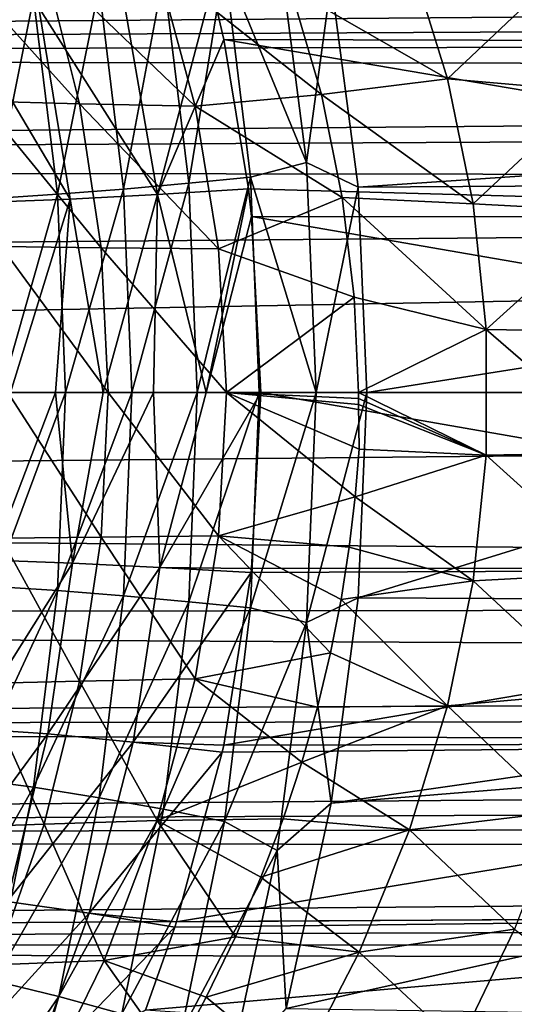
# Model space of a CAD drawing. Header units: metres. Extents: x -27 to 243, y -26 to 26.
# Tile 57 of 88: x 29.24 to 35.34, y -7.53 to 4.59. Entities that reach past the tile are written whole.
import ezdxf

# ---------------------------------------------------------------- set-up
doc = ezdxf.new("R2010")
doc.units = ezdxf.units.M
doc.layers.add('solid_ASS_SW0001', color=7, linetype='CONTINUOUS')

msp = doc.modelspace()

# ---------------------------------------------------------------- linework, layer by layer
at = {"layer": 'solid_ASS_SW0001'}
for points in [[(50.179749, 3.667433, 64.633804), (50.251911, 7.877178, 64.5009), (33.080799, 5.057144, 55.879242)], [(44.517979, 4.312364, 116.007637), (31.608503, 4.981894, 110.836342), (31.173479, 6.515629, 111.036377)], [(44.517979, 4.312364, 116.007637), (31.173479, 6.515629, 111.036377), (44.353966, 6.431781, 116.434906)], [(32.774601, 2.832441, 55.832832), (32.414448, 5.639403, 55.557648), (31.763424, 5.282912, 55.396778)], [(32.774601, 2.832441, 55.832832), (33.080799, 5.057144, 55.879242), (32.414448, 5.639403, 55.557648)], [(113.56752, 5.252032, 152.223404), (-24.759912, 5.492747, 99.109795), (-25.020954, 4.135233, 99.083763)], [(28.353926, 5.356564, -3.34382), (29.539124, 5.313413, 0.619649), (29.976803, 3.555008, 0.448853)], [(28.761957, 3.584279, -3.483658), (28.353926, 5.356564, -3.34382), (29.976803, 3.555008, 0.448853)], [(32.578545, 4.972013, 8.192276), (34.041348, 5.385137, 11.39729), (34.51091, 3.86011, 11.177324)], [(35.89164, 5.166124, 14.433877), (34.51091, 3.86011, 11.177324), (34.041348, 5.385137, 11.39729)], [(113.56752, 5.252032, 152.223404), (-25.020954, 4.135233, 99.083763), (113.732574, 4.829479, 152.310944)], [(29.539124, 5.313413, 0.619649), (30.932125, 5.270261, 4.510684), (31.404083, 3.525737, 4.307316)], [(29.976803, 3.555008, 0.448853), (29.539124, 5.313413, 0.619649), (31.404083, 3.525737, 4.307316)], [(30.932125, 5.270261, 4.510684), (32.578545, 4.972013, 8.192276), (32.958202, 3.66873, 8.014544)], [(31.404083, 3.525737, 4.307316), (30.932125, 5.270261, 4.510684), (32.958202, 3.66873, 8.014544)], [(31.013462, 5.131278, 55.310898), (31.324369, 2.575484, 55.564838), (31.763424, 5.282912, 55.396778)], [(31.324369, 2.575484, 55.564838), (32.085617, 2.651942, 55.651268), (31.763424, 5.282912, 55.396778)], [(32.774601, 2.832441, 55.832832), (31.763424, 5.282912, 55.396778), (32.085617, 2.651942, 55.651268)], [(30.219841, 4.987829, 55.347019), (30.521133, 2.503329, 55.601192), (31.013462, 5.131278, 55.310898)], [(30.521133, 2.503329, 55.601192), (31.324369, 2.575484, 55.564838), (31.013462, 5.131278, 55.310898)], [(35.89164, 5.166124, 14.433877), (36.313614, 3.703259, 14.233393), (34.51091, 3.86011, 11.177324)], [(29.411659, 4.859936, 55.519592), (29.705647, 2.439212, 55.774872), (30.219841, 4.987829, 55.347019)], [(29.705647, 2.439212, 55.774872), (30.521133, 2.503329, 55.601192), (30.219841, 4.987829, 55.347019)], [(30.52038, 4.849289, 110.278793), (31.608503, 4.981894, 110.836342), (30.937922, 2.43821, 110.076851)], [(31.608503, 4.981894, 110.836342), (31.753965, 4.343408, 110.769318), (30.937922, 2.43821, 110.076851)], [(44.517979, 4.312364, 116.007637), (31.753965, 4.343408, 110.769318), (31.608503, 4.981894, 110.836342)], [(32.958202, 3.66873, 8.014544), (32.578545, 4.972013, 8.192276), (34.51091, 3.86011, 11.177324)], [(32.774601, 2.832441, 55.832832), (33.410767, 2.528639, 56.114098), (33.080799, 5.057144, 55.879242)], [(50.179749, 3.667433, 64.633804), (33.080799, 5.057144, 55.879242), (33.410767, 2.528639, 56.114098)], [(28.623629, 4.75468, 55.833054), (28.913149, 2.386702, 56.090343), (29.411659, 4.859936, 55.519592)], [(28.913149, 2.386702, 56.090343), (29.705647, 2.439212, 55.774872), (29.411659, 4.859936, 55.519592)], [(29.477182, 4.73893, 109.569115), (30.52038, 4.849289, 110.278793), (30.937922, 2.43821, 110.076851)], [(113.732574, 4.829479, 152.310944), (-25.020954, 4.135233, 99.083763), (113.867958, 4.393535, 152.385727)], [(28.507872, 4.662266, 108.714203), (29.477182, 4.73893, 109.569115), (29.863203, 2.380538, 109.366478)], [(29.477182, 4.73893, 109.569115), (30.937922, 2.43821, 110.076851), (29.863203, 2.380538, 109.366478)], [(28.507872, 4.662266, 108.714203), (29.863203, 2.380538, 109.366478), (28.86714, 2.340577, 108.503662)], [(113.867958, 4.393535, 152.385727), (-25.020954, 4.135233, 99.083763), (113.972702, 3.947464, 152.447037)], [(31.753965, 4.343408, 110.769318), (32.05901, 2.50842, 110.628464), (30.937922, 2.43821, 110.076851)], [(44.616879, 2.162984, 115.75), (32.05901, 2.50842, 110.628464), (31.753965, 4.343408, 110.769318)], [(44.616879, 2.162984, 115.75), (31.753965, 4.343408, 110.769318), (44.517979, 4.312364, 116.007637)], [(113.972702, 3.947464, 152.447037), (-25.020954, 4.135233, 99.083763), (-25.208183, 2.763942, 99.065544)], [(113.972702, 3.947464, 152.447037), (-25.208183, 2.763942, 99.065544), (114.046211, 3.494796, 152.49437)], [(32.958202, 3.66873, 8.014544), (34.51091, 3.86011, 11.177324), (34.827831, 2.321811, 11.028668)], [(36.313614, 3.703259, 14.233393), (34.827831, 2.321811, 11.028668), (34.51091, 3.86011, 11.177324)], [(31.404083, 3.525737, 4.307316), (32.958202, 3.66873, 8.014544), (33.214874, 2.401945, 7.886384)], [(33.214874, 2.401945, 7.886384), (32.958202, 3.66873, 8.014544), (34.827831, 2.321811, 11.028668)], [(50.170097, 2.635461, 64.651581), (50.179749, 3.667433, 64.633804), (33.410767, 2.528639, 56.114098)], [(36.313614, 3.703259, 14.233393), (36.598335, 2.227674, 14.098024), (34.827831, 2.321811, 11.028668)], [(28.761957, 3.584279, -3.483658), (29.976803, 3.555008, 0.448853), (30.242493, 1.781372, 0.344797)], [(29.009401, 1.796159, -3.568849), (28.761957, 3.584279, -3.483658), (30.242493, 1.781372, 0.344797)], [(29.976803, 3.555008, 0.448853), (31.404083, 3.525737, 4.307316), (31.690853, 1.766586, 4.183406)], [(30.242493, 1.781372, 0.344797), (29.976803, 3.555008, 0.448853), (31.690853, 1.766586, 4.183406)], [(31.690853, 1.766586, 4.183406), (31.404083, 3.525737, 4.307316), (33.214874, 2.401945, 7.886384)], [(114.046211, 3.494796, 152.49437), (-25.208183, 2.763942, 99.065544), (114.099312, 2.58358, 152.546158)], [(32.895161, -0.000259, 55.925411), (32.774601, 2.832441, 55.832832), (32.085617, 2.651942, 55.651268)], [(32.895161, -0.000259, 55.925411), (33.410767, 2.528639, 56.114098), (32.774601, 2.832441, 55.832832)], [(114.099312, 2.58358, 152.546158), (-25.208183, 2.763942, 99.065544), (-25.320784, 1.383675, 99.054779)], [(114.099312, 2.58358, 152.546158), (-25.320784, 1.383675, 99.054779), (-25.35837, 0, 99.051201)], [(114.086655, 0, 152.579132), (114.099312, 2.58358, 152.546158), (-25.35837, 0, 99.051201)], [(30.521133, 2.503329, 55.601192), (30.621853, -0.000423, 55.686619), (31.324369, 2.575484, 55.564838)], [(30.621853, -0.000423, 55.686619), (31.42832, -0.000435, 55.650185), (31.324369, 2.575484, 55.564838)], [(31.324369, 2.575484, 55.564838), (31.42832, -0.000435, 55.650185), (32.085617, 2.651942, 55.651268)], [(31.42832, -0.000435, 55.650185), (32.193375, -0.000448, 55.736805), (32.085617, 2.651942, 55.651268)], [(32.895161, -0.000259, 55.925411), (32.085617, 2.651942, 55.651268), (32.193375, -0.000448, 55.736805)], [(50.170097, 2.635461, 64.651581), (33.519989, -0.00053, 56.19199), (33.410683, -2.529598, 56.114037)], [(50.169891, -2.609056, 64.651962), (50.170097, 2.635461, 64.651581), (33.410683, -2.529598, 56.114037)], [(50.170097, 2.635461, 64.651581), (33.410767, 2.528639, 56.114098), (33.519989, -0.00053, 56.19199)], [(28.913149, 2.386702, 56.090343), (29.009974, -0.000403, 56.176849), (29.705647, 2.439212, 55.774872)], [(29.009974, -0.000403, 56.176849), (29.80393, -0.000412, 55.86068), (29.705647, 2.439212, 55.774872)], [(29.705647, 2.439212, 55.774872), (29.80393, -0.000412, 55.86068), (30.521133, 2.503329, 55.601192)], [(29.80393, -0.000412, 55.86068), (30.621853, -0.000423, 55.686619), (30.521133, 2.503329, 55.601192)], [(29.863203, 2.380538, 109.366478), (30.937922, 2.43821, 110.076851), (30.269096, 0, 109.498726)], [(30.937922, 2.43821, 110.076851), (30.889601, 0, 109.899376), (30.269096, 0, 109.498726)], [(30.937922, 2.43821, 110.076851), (31.538033, 0, 110.253151), (30.889601, 0, 109.899376)], [(30.937922, 2.43821, 110.076851), (32.05901, 2.50842, 110.628464), (31.538033, 0, 110.253151)], [(32.05901, 2.50842, 110.628464), (32.097553, 2.167082, 110.610626), (31.538033, 0, 110.253151)], [(44.616879, 2.162984, 115.75), (32.097553, 2.167082, 110.610626), (32.05901, 2.50842, 110.628464)], [(32.895161, -0.000259, 55.925411), (33.519989, -0.00053, 56.19199), (33.410767, 2.528639, 56.114098)], [(28.86714, 2.340577, 108.503662), (29.863203, 2.380538, 109.366478), (29.125053, 0, 108.565697)], [(29.863203, 2.380538, 109.366478), (29.679819, 0, 109.053337), (29.125053, 0, 108.565697)], [(29.863203, 2.380538, 109.366478), (30.269096, 0, 109.498726), (29.679819, 0, 109.053337)], [(31.690853, 1.766586, 4.183406), (33.214874, 2.401945, 7.886384), (33.361221, 1.174111, 7.811145)], [(33.214874, 2.401945, 7.886384), (34.827831, 2.321811, 11.028668), (34.988235, 0.775562, 10.953338)], [(33.361221, 1.174111, 7.811145), (33.214874, 2.401945, 7.886384), (34.988235, 0.775562, 10.953338)], [(36.598335, 2.227674, 14.098024), (34.988235, 0.775562, 10.953338), (34.827831, 2.321811, 11.028668)], [(36.598335, 2.227674, 14.098024), (36.742428, 0.744468, 14.029477), (34.988235, 0.775562, 10.953338)], [(32.097553, 2.167082, 110.610626), (32.210808, 0, 110.558105), (31.538033, 0, 110.253151)], [(44.649857, 0, 115.663681), (32.210808, 0, 110.558105), (32.097553, 2.167082, 110.610626)], [(44.649857, 0, 115.663681), (32.097553, 2.167082, 110.610626), (44.616879, 2.162984, 115.75)], [(29.009401, 1.796159, -3.568849), (30.242493, 1.781372, 0.344797), (30.332067, 0.000155, 0.309608)], [(29.092749, 0.000156, -3.597656), (29.009401, 1.796159, -3.568849), (30.332067, 0.000155, 0.309608)], [(30.242493, 1.781372, 0.344797), (31.690853, 1.766586, 4.183406), (31.787611, 0.000154, 4.141502)], [(30.332067, 0.000155, 0.309608), (30.242493, 1.781372, 0.344797), (31.787611, 0.000154, 4.141502)], [(31.787611, 0.000154, 4.141502), (31.690853, 1.766586, 4.183406), (33.361221, 1.174111, 7.811145)], [(31.787611, 0.000154, 4.141502), (33.361221, 1.174111, 7.811145), (33.415726, -0.00005, 7.804619)], [(33.415726, -0.00005, 7.804619), (33.361221, 1.174111, 7.811145), (34.988235, 0.775562, 10.953338)], [(33.415726, -0.00005, 7.804619), (34.988235, 0.775562, 10.953338), (34.988415, -0.773315, 10.953265)], [(36.742641, -0.741257, 14.029384), (34.988415, -0.773315, 10.953265), (34.988235, 0.775562, 10.953338)], [(36.742428, 0.744468, 14.029477), (36.742641, -0.741257, 14.029384), (34.988235, 0.775562, 10.953338)], [(114.086655, 0, 152.579132), (-25.35837, 0, 99.051201), (-25.320766, -1.383978, 99.054779)], [(114.086655, 0, 152.579132), (-25.320766, -1.383978, 99.054779), (114.099312, -2.58358, 152.546158)], [(28.892828, -2.066616, 108.487236), (29.125053, 0, 108.565697), (29.679819, 0, 109.053337)], [(29.89113, -2.101979, 109.350998), (28.892828, -2.066616, 108.487236), (29.679819, 0, 109.053337)], [(29.009663, -1.79579, -3.56892), (29.092749, 0.000156, -3.597656), (30.242764, -1.781007, 0.34471)], [(29.092749, 0.000156, -3.597656), (30.332067, 0.000155, 0.309608), (30.242764, -1.781007, 0.34471)], [(29.89113, -2.101979, 109.350998), (29.679819, 0, 109.053337), (30.269096, 0, 109.498726)], [(29.89113, -2.101979, 109.350998), (30.269096, 0, 109.498726), (30.889601, 0, 109.899376)], [(30.968517, -2.153049, 110.061668), (29.89113, -2.101979, 109.350998), (30.889601, 0, 109.899376)], [(30.242764, -1.781007, 0.34471), (30.332067, 0.000155, 0.309608), (31.691135, -1.766224, 4.183304)], [(30.332067, 0.000155, 0.309608), (31.787611, 0.000154, 4.141502), (31.691135, -1.766224, 4.183304)], [(30.968517, -2.153049, 110.061668), (30.889601, 0, 109.899376), (31.538033, 0, 110.253151)], [(30.968517, -2.153049, 110.061668), (31.538033, 0, 110.253151), (32.210808, 0, 110.558105)], [(30.968517, -2.153049, 110.061668), (32.210808, 0, 110.558105), (32.097546, -2.167148, 110.610634)], [(31.691135, -1.766224, 4.183304), (31.787611, 0.000154, 4.141502), (33.373188, -1.286476, 7.860023)], [(31.787611, 0.000154, 4.141502), (33.415726, -0.00005, 7.804619), (33.415543, -0.074304, 7.804705)], [(31.787611, 0.000154, 4.141502), (33.415543, -0.074304, 7.804705), (33.414978, -0.14863, 7.804973)], [(31.787611, 0.000154, 4.141502), (33.414978, -0.14863, 7.804973), (33.425743, -0.697216, 7.868048)], [(31.787611, 0.000154, 4.141502), (33.425743, -0.697216, 7.868048), (33.373188, -1.286476, 7.860023)], [(32.097546, -2.167148, 110.610634), (32.210808, 0, 110.558105), (44.616879, -2.162935, 115.75)], [(44.616879, -2.162935, 115.75), (32.210808, 0, 110.558105), (44.649857, 0, 115.663681)], [(29.009974, -0.000403, 56.176849), (28.913086, -2.387492, 56.090286), (29.80393, -0.000412, 55.86068)], [(28.913086, -2.387492, 56.090286), (29.705582, -2.44002, 55.774815), (29.80393, -0.000412, 55.86068)], [(29.80393, -0.000412, 55.86068), (29.705582, -2.44002, 55.774815), (30.621853, -0.000423, 55.686619)], [(29.705582, -2.44002, 55.774815), (30.521067, -2.504158, 55.601135), (30.621853, -0.000423, 55.686619)], [(30.621853, -0.000423, 55.686619), (30.521067, -2.504158, 55.601135), (31.42832, -0.000435, 55.650185)], [(30.521067, -2.504158, 55.601135), (31.324303, -2.576337, 55.564781), (31.42832, -0.000435, 55.650185)], [(31.42832, -0.000435, 55.650185), (31.324303, -2.576337, 55.564781), (32.193375, -0.000448, 55.736805)], [(31.324303, -2.576337, 55.564781), (32.085545, -2.652821, 55.651215), (32.193375, -0.000448, 55.736805)], [(32.895161, -0.000259, 55.925411), (32.193375, -0.000448, 55.736805), (32.085545, -2.652821, 55.651215)], [(32.774559, -2.832942, 55.832802), (32.895161, -0.000259, 55.925411), (32.085545, -2.652821, 55.651215)], [(32.774559, -2.832942, 55.832802), (33.519989, -0.00053, 56.19199), (32.895161, -0.000259, 55.925411)], [(32.774559, -2.832942, 55.832802), (33.410683, -2.529598, 56.114037), (33.519989, -0.00053, 56.19199)], [(33.414978, -0.14863, 7.804973), (33.415543, -0.074304, 7.804705), (34.988415, -0.773315, 10.953265)], [(33.415543, -0.074304, 7.804705), (33.415726, -0.00005, 7.804619), (34.988415, -0.773315, 10.953265)], [(33.425743, -0.697216, 7.868048), (33.414978, -0.14863, 7.804973), (34.988415, -0.773315, 10.953265)], [(33.373188, -1.286476, 7.860023), (33.425743, -0.697216, 7.868048), (34.988415, -0.773315, 10.953265)], [(33.373188, -1.286476, 7.860023), (34.988415, -0.773315, 10.953265), (34.828362, -2.319512, 11.028455)], [(36.598972, -2.224416, 14.097749), (34.828362, -2.319512, 11.028455), (34.988415, -0.773315, 10.953265)], [(36.742641, -0.741257, 14.029384), (36.598972, -2.224416, 14.097749), (34.988415, -0.773315, 10.953265)], [(31.691135, -1.766224, 4.183304), (33.373188, -1.286476, 7.860023), (33.301853, -1.905711, 7.882598)], [(33.301853, -1.905711, 7.882598), (33.373188, -1.286476, 7.860023), (34.828362, -2.319512, 11.028455)], [(114.099312, -2.58358, 152.546158), (-25.320766, -1.383978, 99.054779), (-25.208145, -2.764277, 99.065552)], [(28.762447, -3.583782, -3.483786), (29.009663, -1.79579, -3.56892), (29.977306, -3.554519, 0.448698)], [(29.009663, -1.79579, -3.56892), (30.242764, -1.781007, 0.34471), (29.977306, -3.554519, 0.448698)], [(29.977306, -3.554519, 0.448698), (30.242764, -1.781007, 0.34471), (31.404604, -3.525255, 4.307132)], [(30.242764, -1.781007, 0.34471), (31.691135, -1.766224, 4.183304), (31.404604, -3.525255, 4.307132)], [(31.404604, -3.525255, 4.307132), (31.691135, -1.766224, 4.183304), (33.072697, -3.206456, 7.978887)], [(31.691135, -1.766224, 4.183304), (33.301853, -1.905711, 7.882598), (33.202404, -2.548496, 7.922719)], [(31.691135, -1.766224, 4.183304), (33.202404, -2.548496, 7.922719), (33.072697, -3.206456, 7.978887)], [(33.202404, -2.548496, 7.922719), (33.301853, -1.905711, 7.882598), (34.828362, -2.319512, 11.028455)], [(28.610214, -4.135608, 108.653595), (28.892828, -2.066616, 108.487236), (29.89113, -2.101979, 109.350998)], [(29.5872, -4.204389, 109.510994), (28.610214, -4.135608, 108.653595), (29.89113, -2.101979, 109.350998)], [(29.5872, -4.204389, 109.510994), (29.89113, -2.101979, 109.350998), (30.968517, -2.153049, 110.061668)], [(30.639441, -4.303452, 110.221077), (29.5872, -4.204389, 109.510994), (30.968517, -2.153049, 110.061668)], [(30.639441, -4.303452, 110.221077), (30.968517, -2.153049, 110.061668), (32.092274, -2.216976, 110.613075)], [(30.968517, -2.153049, 110.061668), (32.097546, -2.167148, 110.610634), (32.092274, -2.216976, 110.613075)], [(31.753918, -4.343621, 110.769341), (44.616879, -2.162935, 115.75), (44.517986, -4.312267, 116.007622)], [(31.753918, -4.343621, 110.769341), (32.092274, -2.216976, 110.613075), (44.616879, -2.162935, 115.75)], [(32.092274, -2.216976, 110.613075), (32.097546, -2.167148, 110.610634), (44.616879, -2.162935, 115.75)], [(30.639441, -4.303452, 110.221077), (32.092274, -2.216976, 110.613075), (31.753918, -4.343621, 110.769341)], [(36.598972, -2.224416, 14.097749), (36.314651, -3.699933, 14.232942), (34.828362, -2.319512, 11.028455)], [(28.913086, -2.387492, 56.090286), (28.623497, -4.755477, 55.832939), (29.705582, -2.44002, 55.774815)], [(33.202404, -2.548496, 7.922719), (34.828362, -2.319512, 11.028455), (34.511772, -3.857735, 11.176977)], [(36.314651, -3.699933, 14.232942), (34.511772, -3.857735, 11.176977), (34.828362, -2.319512, 11.028455)], [(28.623497, -4.755477, 55.832939), (29.411528, -4.860752, 55.519478), (29.705582, -2.44002, 55.774815)], [(29.705582, -2.44002, 55.774815), (29.411528, -4.860752, 55.519478), (30.521067, -2.504158, 55.601135)], [(29.411528, -4.860752, 55.519478), (30.219704, -4.988666, 55.346905), (30.521067, -2.504158, 55.601135)], [(30.521067, -2.504158, 55.601135), (30.219704, -4.988666, 55.346905), (31.324303, -2.576337, 55.564781)], [(32.774559, -2.832942, 55.832802), (33.08065, -5.057994, 55.879139), (33.410683, -2.529598, 56.114037)], [(50.169891, -2.609056, 64.651962), (33.410683, -2.529598, 56.114037), (33.08065, -5.057994, 55.879139)], [(114.046204, -3.494879, 152.494354), (114.099312, -2.58358, 152.546158), (-25.208145, -2.764277, 99.065552)], [(30.219704, -4.988666, 55.346905), (31.013321, -5.132139, 55.310783), (31.324303, -2.576337, 55.564781)], [(31.324303, -2.576337, 55.564781), (31.013321, -5.132139, 55.310783), (32.085545, -2.652821, 55.651215)], [(31.013321, -5.132139, 55.310783), (31.763277, -5.283798, 55.396664), (32.085545, -2.652821, 55.651215)], [(32.774559, -2.832942, 55.832802), (32.085545, -2.652821, 55.651215), (31.763277, -5.283798, 55.396664)], [(33.072697, -3.206456, 7.978887), (33.202404, -2.548496, 7.922719), (34.511772, -3.857735, 11.176977)], [(50.179749, -3.667252, 64.633804), (50.169891, -2.609056, 64.651962), (33.08065, -5.057994, 55.879139)], [(114.046204, -3.494879, 152.494354), (-25.208145, -2.764277, 99.065552), (-25.020924, -4.135414, 99.083763)], [(32.41436, -5.63992, 55.557579), (32.774559, -2.832942, 55.832802), (31.763277, -5.283798, 55.396664)], [(32.41436, -5.63992, 55.557579), (33.08065, -5.057994, 55.879139), (32.774559, -2.832942, 55.832802)], [(31.404604, -3.525255, 4.307132), (33.072697, -3.206456, 7.978887), (32.911926, -3.873625, 8.050513)], [(32.911926, -3.873625, 8.050513), (33.072697, -3.206456, 7.978887), (34.511772, -3.857735, 11.176977)], [(114.046204, -3.494879, 152.494354), (-25.020924, -4.135414, 99.083763), (113.972679, -3.947597, 152.447021)], [(28.354578, -5.355938, -3.343975), (28.762447, -3.583782, -3.483786), (29.539785, -5.312798, 0.619461)], [(28.762447, -3.583782, -3.483786), (29.977306, -3.554519, 0.448698), (29.539785, -5.312798, 0.619461)], [(29.539785, -5.312798, 0.619461), (29.977306, -3.554519, 0.448698), (30.9328, -5.269657, 4.510461)], [(29.977306, -3.554519, 0.448698), (31.404604, -3.525255, 4.307132), (30.9328, -5.269657, 4.510461)], [(30.9328, -5.269657, 4.510461), (31.404604, -3.525255, 4.307132), (32.717781, -4.55269, 8.138193)], [(31.404604, -3.525255, 4.307132), (32.911926, -3.873625, 8.050513), (32.717781, -4.55269, 8.138193)], [(50.179749, -3.667252, 64.633804), (33.08065, -5.057994, 55.879139), (32.523342, -7.584028, 55.484043)], [(50.251293, -7.850801, 64.502037), (50.179749, -3.667252, 64.633804), (32.523342, -7.584028, 55.484043)], [(36.314651, -3.699933, 14.232942), (35.893055, -5.162736, 14.433261), (34.511772, -3.857735, 11.176977)], [(32.717781, -4.55269, 8.138193), (34.511772, -3.857735, 11.176977), (34.042519, -5.382688, 11.396817)], [(32.717781, -4.55269, 8.138193), (32.911926, -3.873625, 8.050513), (34.511772, -3.857735, 11.176977)], [(35.893055, -5.162736, 14.433261), (34.042519, -5.382688, 11.396817), (34.511772, -3.857735, 11.176977)], [(113.972679, -3.947597, 152.447021), (-25.020924, -4.135414, 99.083763), (113.867912, -4.393716, 152.385696)], [(113.867912, -4.393716, 152.385696), (-25.020924, -4.135414, 99.083763), (-24.759899, -5.492812, 99.109795)], [(28.1415, -6.171388, 108.927048), (28.610214, -4.135608, 108.653595), (29.5872, -4.204389, 109.510994)], [(29.084763, -6.268664, 109.77401), (28.1415, -6.171388, 108.927048), (29.5872, -4.204389, 109.510994)], [(29.084763, -6.268664, 109.77401), (29.5872, -4.204389, 109.510994), (30.639441, -4.303452, 110.221077)], [(30.097414, -6.408662, 110.482643), (29.084763, -6.268664, 109.77401), (30.639441, -4.303452, 110.221077)], [(30.097414, -6.408662, 110.482643), (30.639441, -4.303452, 110.221077), (31.736071, -4.427086, 110.777573)], [(30.639441, -4.303452, 110.221077), (31.753918, -4.343621, 110.769341), (31.736071, -4.427086, 110.777573)], [(31.173311, -6.516166, 111.036461), (44.517986, -4.312267, 116.007622), (44.353981, -6.431638, 116.434868)], [(31.173311, -6.516166, 111.036461), (31.736071, -4.427086, 110.777573), (44.517986, -4.312267, 116.007622)], [(31.736071, -4.427086, 110.777573), (31.753918, -4.343621, 110.769341), (44.517986, -4.312267, 116.007622)], [(113.867912, -4.393716, 152.385696), (-24.759899, -5.492812, 99.109795), (113.732498, -4.829697, 152.310898)], [(30.097414, -6.408662, 110.482643), (31.736071, -4.427086, 110.777573), (31.173311, -6.516166, 111.036461)], [(30.9328, -5.269657, 4.510461), (32.717781, -4.55269, 8.138193), (32.486092, -5.250162, 8.2436)], [(32.486092, -5.250162, 8.2436), (32.717781, -4.55269, 8.138193), (34.042519, -5.382688, 11.396817)], [(113.732498, -4.829697, 152.310898), (-24.759899, -5.492812, 99.109795), (113.567421, -5.252265, 152.223358)], [(28.623497, -4.755477, 55.832939), (28.144264, -7.085554, 55.411442), (29.411528, -4.860752, 55.519478)], [(28.144264, -7.085554, 55.411442), (28.924597, -7.243925, 55.10107), (29.411528, -4.860752, 55.519478)], [(29.411528, -4.860752, 55.519478), (28.924597, -7.243925, 55.10107), (30.219704, -4.988666, 55.346905)], [(28.924597, -7.243925, 55.10107), (29.720606, -7.43489, 54.930199), (30.219704, -4.988666, 55.346905)], [(30.219704, -4.988666, 55.346905), (29.720606, -7.43489, 54.930199), (31.013321, -5.132139, 55.310783)], [(32.41436, -5.63992, 55.557579), (32.523342, -7.584028, 55.484043), (33.08065, -5.057994, 55.879139)], [(29.720606, -7.43489, 54.930199), (30.498444, -7.647976, 54.894436), (31.013321, -5.132139, 55.310783)], [(31.013321, -5.132139, 55.310783), (30.498444, -7.647976, 54.894436), (31.763277, -5.283798, 55.396664)], [(35.893055, -5.162736, 14.433261), (35.337559, -6.60775, 14.697005), (34.042519, -5.382688, 11.396817)], [(113.567421, -5.252265, 152.223358), (-24.759899, -5.492812, 99.109795), (113.373817, -5.658656, 152.123856)], [(28.354578, -5.355938, -3.343975), (29.539785, -5.312798, 0.619461), (28.934292, -7.048259, 0.854886)], [(28.934292, -7.048259, 0.854886), (29.539785, -5.312798, 0.619461), (30.280508, -6.992146, 4.790763)], [(29.539785, -5.312798, 0.619461), (30.9328, -5.269657, 4.510461), (30.280508, -6.992146, 4.790763)], [(30.280508, -6.992146, 4.790763), (30.9328, -5.269657, 4.510461), (31.898258, -6.700289, 8.51251)], [(30.498444, -7.647976, 54.894436), (31.230043, -7.872344, 54.979469), (31.763277, -5.283798, 55.396664)], [(30.9328, -5.269657, 4.510461), (32.486092, -5.250162, 8.2436), (32.213379, -5.967436, 8.36819)], [(30.9328, -5.269657, 4.510461), (32.213379, -5.967436, 8.36819), (31.898258, -6.700289, 8.51251)], [(32.41436, -5.63992, 55.557579), (31.763277, -5.283798, 55.396664), (31.230043, -7.872344, 54.979469)], [(32.213379, -5.967436, 8.36819), (32.486092, -5.250162, 8.2436), (34.042519, -5.382688, 11.396817)], [(32.213379, -5.967436, 8.36819), (34.042519, -5.382688, 11.396817), (33.424461, -6.889076, 11.685962)], [(35.337559, -6.60775, 14.697005), (33.424461, -6.889076, 11.685962), (34.042519, -5.382688, 11.396817)], [(113.373817, -5.658656, 152.123856), (-24.759899, -5.492812, 99.109795), (-24.426003, -6.832743, 99.144165)], [(113.373817, -5.658656, 152.123856), (-24.426003, -6.832743, 99.144165), (113.152748, -6.046762, 152.013199)], [(31.819214, -8.39615, 55.107201), (32.41436, -5.63992, 55.557579), (31.230043, -7.872344, 54.979469)], [(31.819214, -8.39615, 55.107201), (32.523342, -7.584028, 55.484043), (32.41436, -5.63992, 55.557579)], [(113.152748, -6.046762, 152.013199), (-24.426003, -6.832743, 99.144165), (112.905273, -6.414779, 151.892166)], [(31.898258, -6.700289, 8.51251), (32.213379, -5.967436, 8.36819), (33.424461, -6.889076, 11.685962)], [(28.392353, -8.277934, 110.136772), (29.084763, -6.268664, 109.77401), (30.097414, -6.408662, 110.482643)], [(112.905273, -6.414779, 151.892166), (-24.426003, -6.832743, 99.144165), (112.632767, -6.760537, 151.761673)], [(29.353659, -8.449638, 110.842072), (28.392353, -8.277934, 110.136772), (30.097414, -6.408662, 110.482643)], [(29.353659, -8.449638, 110.842072), (30.097414, -6.408662, 110.482643), (31.151131, -6.584266, 111.046654)], [(30.097414, -6.408662, 110.482643), (31.173311, -6.516166, 111.036461), (31.151131, -6.584266, 111.046654)], [(30.789427, -7.60323, 111.21283), (44.353981, -6.431638, 116.434868), (44.12571, -8.504812, 117.029541)], [(30.789427, -7.60323, 111.21283), (31.151131, -6.584266, 111.046654), (44.353981, -6.431638, 116.434868)], [(31.151131, -6.584266, 111.046654), (31.173311, -6.516166, 111.036461), (44.353981, -6.431638, 116.434868)], [(29.353659, -8.449638, 110.842072), (31.151131, -6.584266, 111.046654), (30.789427, -7.60323, 111.21283)], [(35.337559, -6.60775, 14.697005), (34.651695, -8.029922, 15.022398), (33.424461, -6.889076, 11.685962)], [(36.774193, -7.724654, 17.925524), (34.651695, -8.029922, 15.022398), (35.337559, -6.60775, 14.697005)], [(112.632767, -6.760537, 151.761673), (-24.426003, -6.832743, 99.144165), (112.337029, -7.081828, 151.622879)], [(30.280508, -6.992146, 4.790763), (31.898258, -6.700289, 8.51251), (31.539705, -7.445001, 8.676951)], [(31.539705, -7.445001, 8.676951), (31.898258, -6.700289, 8.51251), (33.424461, -6.889076, 11.685962)], [(112.337029, -7.081828, 151.622879), (-24.426003, -6.832743, 99.144165), (-24.020422, -8.151179, 99.187531)], [(31.539705, -7.445001, 8.676951), (33.424461, -6.889076, 11.685962), (32.661652, -8.371626, 12.042307)], [(34.651695, -8.029922, 15.022398), (32.661652, -8.371626, 12.042307), (33.424461, -6.889076, 11.685962)], [(28.934292, -7.048259, 0.854886), (30.280508, -6.992146, 4.790763), (29.452635, -8.685455, 5.145453)], [(29.452635, -8.685455, 5.145453), (30.280508, -6.992146, 4.790763), (31.133551, -8.204471, 8.863373)], [(30.280508, -6.992146, 4.790763), (31.539705, -7.445001, 8.676951), (31.133551, -8.204471, 8.863373)], [(112.337029, -7.081828, 151.622879), (-24.020422, -8.151179, 99.187531), (112.019974, -7.376646, 151.476944)], [(28.165033, -8.753334, 1.152811), (28.934292, -7.048259, 0.854886), (29.452635, -8.685455, 5.145453)], [(28.924597, -7.243925, 55.10107), (28.249523, -9.571641, 54.52956), (29.720606, -7.43489, 54.930199)], [(112.019974, -7.376646, 151.476944), (-24.020422, -8.151179, 99.187531), (111.329041, -7.88125, 151.167938)], [(28.249523, -9.571641, 54.52956), (29.028536, -9.82454, 54.360809), (29.720606, -7.43489, 54.930199)], [(29.720606, -7.43489, 54.930199), (29.028536, -9.82454, 54.360809), (30.498444, -7.647976, 54.894436)], [(31.133551, -8.204471, 8.863373), (31.539705, -7.445001, 8.676951), (32.661652, -8.371626, 12.042307)]]:
    msp.add_3dface(points, dxfattribs=at)

doc.saveas('drawing.dxf')
